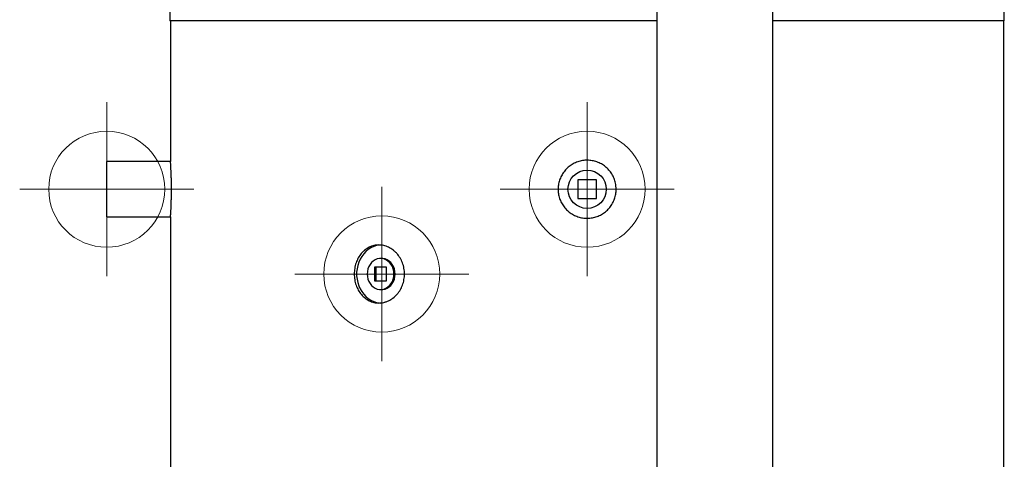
# Model space of a CAD drawing. Header units: millimetres. Extents: x -2387 to -1538, y -2875 to -899.
# Tile 2 of 8: x -2387 to -1538, y -1887 to -1508. Entities that reach past the tile are written whole.
import ezdxf

# ---------------------------------------------------------------- set-up
doc = ezdxf.new("R2010")
doc.units = ezdxf.units.MM
doc.header["$PDSIZE"] = -1

# ---------------------------------------------------------------- blocks, each defined once
blk = doc.blocks.new('Block4')
at = {"color": 7, "linetype": 'Continuous', "lineweight": 0}
for p, q in [((-6347.6, -1580.34), (-6347.6, -1730.34)), ((-6422.6, -1655.34), (-6272.6, -1655.34))]:
    blk.add_line(p, q, dxfattribs=at)
blk.add_circle((-6347.6, -1655.34), 50, dxfattribs=at)
blk.add_point((-6347.6, -1655.34), dxfattribs=at)
blk = doc.blocks.new('Block5')
at = {"color": 7, "linetype": 'Continuous'}
blk.add_blockref('Block4', (6347.6, 1655.34), dxfattribs=at)

msp = doc.modelspace()

# ---------------------------------------------------------------- linework, layer by layer
at = {"color": 7, "linetype": 'Continuous', "lineweight": 30}
for p, q in [((-1837.99, -1264.08), (-1837.99, -2479.12)), ((-1737.99, -2479.12), (-1737.99, -1264.08)), ((-2257.49, -1484.28), (-2257.49, -1509.48)), ((-1538.49, -1509.48), (-1538.49, -1484.28)), ((-1897.99, -1509.48), (-2257.49, -1509.48)), ((-2256.99, -1509.48), (-2256.99, -1630.61)), ((-1837.99, -1509.48), (-1897.99, -1509.48)), ((-1538.49, -1509.48), (-1737.99, -1509.48)), ((-1538.99, -2696.09), (-1538.99, -1509.48)), ((-2256.99, -1630.59), (-2311.99, -1630.59)), ((-2311.99, -1654.49), (-2311.99, -1630.59)), ((-2311.99, -1678.39), (-2311.99, -1654.49)), ((-1905.99, -1646.49), (-1905.99, -1662.49)), ((-1889.99, -1646.49), (-1905.99, -1646.49)), ((-1889.99, -1662.49), (-1889.99, -1646.49)), ((-1905.99, -1662.49), (-1889.99, -1662.49)), ((-2311.99, -1678.39), (-2256.99, -1678.39)), ((-2256.99, -1678.32), (-2256.99, -2370.38)), ((-2081.19, -1721.52), (-2081.19, -1733.52)), ((-2070.8, -1721.52), (-2081.19, -1721.52)), ((-2080.19, -1721.52), (-2080.19, -1733.52)), ((-2074.99, -1714.18), (-2075.99, -1714.18)), ((-2070.8, -1733.52), (-2070.8, -1721.52)), ((-2081.19, -1733.52), (-2070.8, -1733.52)), ((-2075.99, -1740.85), (-2074.99, -1740.85))]:
    msp.add_line(p, q, dxfattribs=at)
at = {"color": 7, "linetype": 'Continuous', "lineweight": 30, "flags": 128}
for points in [[(-2076.25, -1702.56), (-2076.92, -1702.62), (-2079.45, -1703.06), (-2081.93, -1703.84), (-2084.3, -1704.95), (-2086.55, -1706.38), (-2088.63, -1708.11), (-2090.53, -1710.11), (-2092.2, -1712.35), (-2093.63, -1714.81), (-2094.81, -1717.44), (-2095.7, -1720.22), (-2096.3, -1723.1), (-2096.61, -1726.04), (-2096.61, -1729), (-2096.3, -1731.94), (-2095.7, -1734.82), (-2094.81, -1737.6), (-2093.63, -1740.23), (-2092.2, -1742.69), (-2090.53, -1744.93), (-2088.63, -1746.93), (-2086.55, -1748.66), (-2084.3, -1750.09), (-2081.93, -1751.2), (-2079.45, -1751.98), (-2076.92, -1752.42), (-2075.7, -1752.51)], [(-2064.44, -1727.52), (-2064.6, -1725.32), (-2065.07, -1723.19), (-2065.84, -1721.17), (-2066.88, -1719.33), (-2068.17, -1717.71), (-2069.68, -1716.36), (-2071.35, -1715.31), (-2073.16, -1714.59), (-2075.04, -1714.23), (-2076.95, -1714.23), (-2078.83, -1714.59), (-2080.63, -1715.31), (-2082.31, -1716.36), (-2083.81, -1717.71), (-2085.11, -1719.33), (-2086.15, -1721.17), (-2086.92, -1723.19), (-2087.38, -1725.32), (-2087.54, -1727.52), (-2087.38, -1729.71), (-2086.92, -1731.85), (-2086.15, -1733.87), (-2085.11, -1735.71), (-2083.81, -1737.33), (-2082.31, -1738.68), (-2080.63, -1739.73), (-2078.83, -1740.45), (-2076.95, -1740.81), (-2075.04, -1740.81), (-2073.16, -1740.45), (-2071.35, -1739.73), (-2069.68, -1738.68), (-2068.17, -1737.33), (-2066.88, -1735.71), (-2065.84, -1733.87), (-2065.07, -1731.85), (-2064.6, -1729.71), (-2064.44, -1727.52)], [(-2063.44, -1727.52), (-2063.6, -1725.32), (-2064.07, -1723.19), (-2064.84, -1721.17), (-2065.88, -1719.33), (-2067.17, -1717.71), (-2068.68, -1716.36), (-2070.35, -1715.31), (-2072.16, -1714.59), (-2074.04, -1714.23), (-2074.99, -1714.18)], [(-2074.99, -1740.85), (-2074.04, -1740.81), (-2072.16, -1740.45), (-2070.35, -1739.73), (-2068.68, -1738.68), (-2067.17, -1737.33), (-2065.88, -1735.71), (-2064.84, -1733.87), (-2064.07, -1731.85), (-2063.6, -1729.71), (-2063.44, -1727.52)]]:
    msp.add_lwpolyline(points, dxfattribs=at)
at = {"color": 7, "linetype": 'Continuous', "lineweight": 30}
msp.add_circle((-1897.99, -1654.49), 16.5, dxfattribs=at)
for points, knots in [([(-2256.99, -1678.32), (-2256.99, -1678.32), (-2256.99, -1678.32), (-2256.94, -1677.54), (-2256.85, -1676.12), (-2256.73, -1674.05), (-2256.59, -1671.45), (-2256.46, -1668.34), (-2256.34, -1664.87), (-2256.25, -1661.06), (-2256.2, -1657.11), (-2256.19, -1653.05), (-2256.23, -1649.07), (-2256.31, -1645.21), (-2256.42, -1641.65), (-2256.55, -1638.41), (-2256.69, -1635.66), (-2256.81, -1633.41), (-2256.91, -1631.8), (-2256.98, -1630.78), (-2256.99, -1630.66), (-2256.99, -1630.61)], [0, 0, 0, 0, 0.036568, 0.089373, 0.143707, 0.196556, 0.250932, 0.303882, 0.358367, 0.411316, 0.465807, 0.518656, 0.573039, 0.625844, 0.680176, 0.733062, 0.787477, 0.840442, 0.894946, 0.947866, 1, 1, 1, 1]), ([(-1872.99, -1654.49), (-1873.06, -1655.9), (-1873.2, -1658.7), (-1874.29, -1662.8), (-1876.02, -1666.65), (-1878.36, -1670.17), (-1881.27, -1673.23), (-1884.65, -1675.78), (-1888.42, -1677.71), (-1892.45, -1679), (-1896.64, -1679.57), (-1900.87, -1679.45), (-1905.01, -1678.61), (-1908.95, -1677.1), (-1912.58, -1674.94), (-1915.81, -1672.21), (-1918.52, -1668.96), (-1920.67, -1665.31), (-1922.15, -1661.35), (-1922.97, -1657.2), (-1923.06, -1652.97), (-1922.46, -1648.79), (-1921.15, -1644.77), (-1919.2, -1641.03), (-1916.64, -1637.67), (-1913.55, -1634.77), (-1910.02, -1632.45), (-1906.15, -1630.73), (-1902.04, -1629.71), (-1897.82, -1629.37), (-1893.61, -1629.77), (-1889.53, -1630.84), (-1885.69, -1632.6), (-1882.19, -1634.97), (-1879.15, -1637.9), (-1876.62, -1641.29), (-1874.72, -1645.07), (-1873.3, -1649.49), (-1873.1, -1652.7), (-1872.99, -1654.49)], [0, 0, 0, 0, 0.026803, 0.053606, 0.080408, 0.107209, 0.134052, 0.160894, 0.187764, 0.214633, 0.241459, 0.268284, 0.295062, 0.321841, 0.348643, 0.375446, 0.402305, 0.429165, 0.456025, 0.482886, 0.509691, 0.536496, 0.563273, 0.590051, 0.616874, 0.643697, 0.670566, 0.697435, 0.724279, 0.751124, 0.777912, 0.8047, 0.831486, 0.858274, 0.885117, 0.91196, 0.93883, 0.965699, 1, 1, 1, 1]), ([(-2055.41, -1727.52), (-2055.41, -1729.17), (-2055.55, -1730.8), (-2055.98, -1733.19), (-2056.16, -1733.98), (-2056.59, -1735.56), (-2056.84, -1736.34), (-2057.68, -1738.61), (-2058.37, -1740.04), (-2059.39, -1741.74), (-2059.6, -1742.08), (-2060.04, -1742.74), (-2060.26, -1743.06), (-2060.96, -1744.02), (-2061.45, -1744.62), (-2062.99, -1746.35), (-2064.11, -1747.39), (-2065.62, -1748.53), (-2065.93, -1748.75), (-2066.56, -1749.17), (-2066.87, -1749.37), (-2067.83, -1749.95), (-2069.13, -1750.65), (-2070.47, -1751.2), (-2071.5, -1751.56), (-2071.85, -1751.67), (-2072.54, -1751.87), (-2072.9, -1751.96), (-2074.66, -1752.36), (-2076.07, -1752.52), (-2078.19, -1752.52), (-2078.89, -1752.48), (-2079.95, -1752.36), (-2080.31, -1752.31), (-2081.01, -1752.19), (-2081.36, -1752.12), (-2083.08, -1751.72), (-2084.41, -1751.25), (-2086.35, -1750.31), (-2086.99, -1749.95), (-2088.22, -1749.18), (-2088.81, -1748.76), (-2090.53, -1747.4), (-2091.59, -1746.37), (-2093.56, -1744.04), (-2094.43, -1742.78), (-2095.56, -1740.75), (-2095.92, -1740.05), (-2096.56, -1738.6), (-2096.86, -1737.85), (-2097.64, -1735.58), (-2098.04, -1734.02), (-2098.44, -1731.62), (-2098.54, -1730.8), (-2098.67, -1729.16), (-2098.71, -1728.34), (-2098.71, -1725.9), (-2098.58, -1724.27), (-2098.25, -1722.26), (-2098.17, -1721.86), (-2098, -1721.06), (-2097.91, -1720.66), (-2097.62, -1719.49), (-2097.39, -1718.72), (-2096.87, -1717.21), (-2096.58, -1716.48), (-2096.1, -1715.39), (-2095.93, -1715.04), (-2095.58, -1714.33), (-2095.39, -1713.98), (-2094.43, -1712.27), (-2093.57, -1711.01), (-2092.11, -1709.28), (-2091.6, -1708.73), (-2090.8, -1707.95), (-2090.52, -1707.69), (-2089.97, -1707.2), (-2089.68, -1706.97), (-2088.25, -1705.83), (-2087.03, -1705.06), (-2085.42, -1704.28), (-2085.09, -1704.13), (-2084.43, -1703.85), (-2084.09, -1703.72), (-2083.08, -1703.36), (-2082.4, -1703.16), (-2080.34, -1702.68), (-2078.94, -1702.52), (-2076.8, -1702.52), (-2076.09, -1702.56), (-2074.67, -1702.72), (-2073.97, -1702.84), (-2072.58, -1703.15), (-2071.88, -1703.35), (-2070.51, -1703.82), (-2069.82, -1704.1), (-2067.82, -1705.04), (-2066.56, -1705.81), (-2064.75, -1707.17), (-2064.17, -1707.66), (-2063.03, -1708.7), (-2062.49, -1709.25), (-2060.95, -1710.98), (-2060.03, -1712.24), (-2058.8, -1714.28), (-2058.42, -1714.99), (-2057.72, -1716.44), (-2057.41, -1717.17), (-2056.85, -1718.68), (-2056.6, -1719.44), (-2056.28, -1720.62), (-2056.18, -1721.01), (-2056, -1721.81), (-2055.92, -1722.21), (-2055.55, -1724.23), (-2055.41, -1725.87), (-2055.41, -1727.52)], [0, 0, 0, 0, 0.03125, 0.03125, 0.046875, 0.046875, 0.0625, 0.0625, 0.09375, 0.09375, 0.101563, 0.101563, 0.109375, 0.109375, 0.125, 0.125, 0.15625, 0.15625, 0.164063, 0.164063, 0.171875, 0.171875, 0.1875, 0.203125, 0.203125, 0.210938, 0.210938, 0.21875, 0.21875, 0.25, 0.25, 0.265625, 0.265625, 0.273438, 0.273438, 0.28125, 0.28125, 0.3125, 0.3125, 0.328125, 0.328125, 0.34375, 0.34375, 0.375, 0.375, 0.40625, 0.40625, 0.421875, 0.421875, 0.4375, 0.4375, 0.46875, 0.46875, 0.484375, 0.484375, 0.5, 0.5, 0.53125, 0.53125, 0.539062, 0.539062, 0.546875, 0.546875, 0.5625, 0.5625, 0.578125, 0.578125, 0.585937, 0.585937, 0.59375, 0.59375, 0.625, 0.625, 0.640625, 0.640625, 0.648437, 0.648437, 0.65625, 0.65625, 0.6875, 0.6875, 0.695312, 0.695312, 0.703125, 0.703125, 0.71875, 0.71875, 0.75, 0.75, 0.765625, 0.765625, 0.78125, 0.78125, 0.796875, 0.796875, 0.8125, 0.8125, 0.84375, 0.84375, 0.859375, 0.859375, 0.875, 0.875, 0.90625, 0.90625, 0.921875, 0.921875, 0.9375, 0.9375, 0.953125, 0.953125, 0.960937, 0.960937, 0.96875, 0.96875, 1, 1, 1, 1])]:
    msp.add_open_spline(points, degree=3, knots=knots, dxfattribs=at)

# ---------------------------------------------------------------- block references
at = {"color": 7, "linetype": 'Continuous'}
for p in [(-2311.99, -1654.49), (-1897.99, -1654.49), (-2074.99, -1727.52)]:
    msp.add_blockref('Block5', p, dxfattribs=at)

doc.saveas('drawing.dxf')
